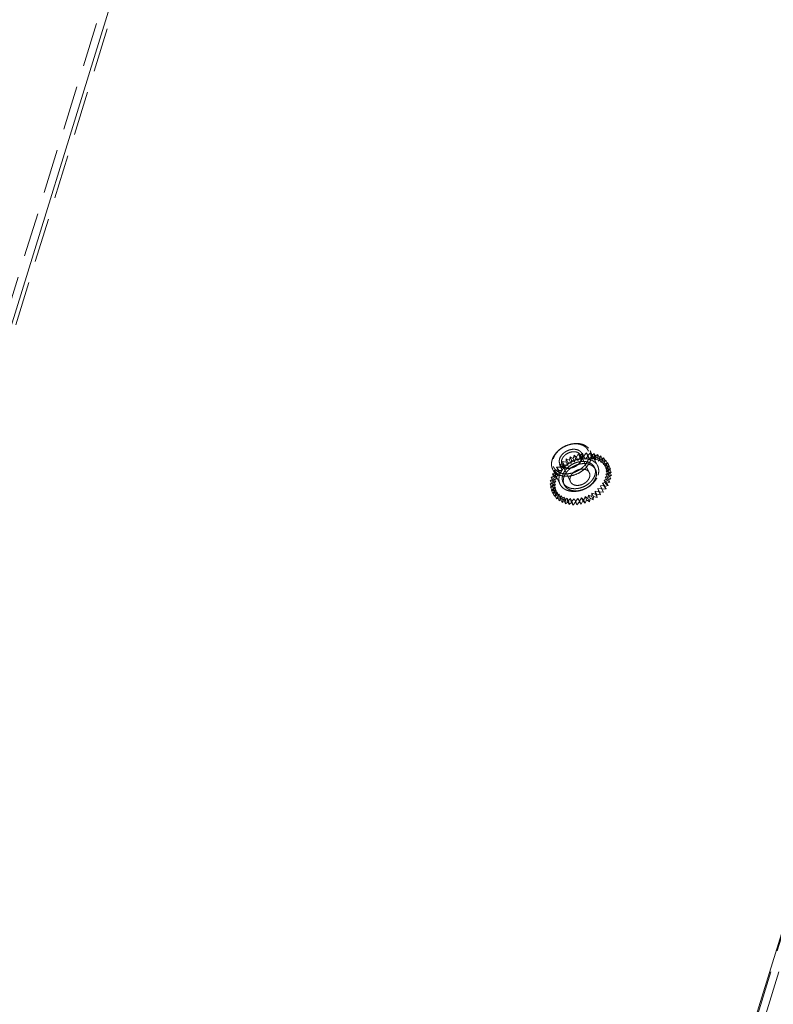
# Model space of a CAD drawing. Header units: millimetres. Extents: x 4065 to 8083, y -652 to 5416.
# Tile 163 of 256: x 5903 to 5990, y 3430 to 3543. Entities that reach past the tile are written whole.
import ezdxf

# ---------------------------------------------------------------- set-up
doc = ezdxf.new("R2010")
doc.units = ezdxf.units.MM
doc.header["$LTSCALE"] = 0.8
doc.linetypes.add('HIDDEN', pattern=[9.525, 6.35, -3.175])
doc.layers.get('0').update_dxf_attribs({"linetype": 'CONTINUOUS', "lineweight": 0})
doc.layers.add('3', color=5, linetype='HIDDEN', lineweight=0)

msp = doc.modelspace()

# ---------------------------------------------------------------- linework, layer by layer
for p, q in [((6045.763, 3615.705), (5912.707, 3185.135)), ((5924.335, 3578.686), (5787.084, 3134.54))]:
    msp.add_line(p, q)
at = {"layer": '3'}
for p, q in [((6045.797, 3615.409), (5912.661, 3184.58)), ((6046.718, 3615.409), (5913.582, 3184.58)), ((5923.414, 3578.686), (5786.162, 3134.54)), ((5924.64, 3578.065), (5787.389, 3133.918)), ((5966.462, 3492.144), (5966.518, 3492.534)), ((5966.701, 3492.161), (5966.518, 3492.534)), ((5966.518, 3492.534), (5966.858, 3492.337)), ((5966.858, 3492.337), (5966.979, 3492.731)), ((5967.162, 3492.358), (5966.979, 3492.731)), ((5966.979, 3492.731), (5967.269, 3492.488)), ((5967.269, 3492.488), (5967.454, 3492.878)), ((5967.269, 3492.488), (5967.452, 3492.115)), ((5967.452, 3492.115), (5967.637, 3492.505)), ((5967.454, 3492.878), (5967.688, 3492.595)), ((5967.637, 3492.505), (5967.454, 3492.878)), ((5967.637, 3492.505), (5967.871, 3492.222)), ((5967.688, 3492.595), (5967.932, 3492.973)), ((5967.688, 3492.595), (5967.871, 3492.222)), ((5968.727, 3490.725), (5967.751, 3492.714)), ((5967.871, 3492.222), (5968.115, 3492.6)), ((5967.932, 3492.973), (5968.106, 3492.655)), ((5968.115, 3492.6), (5967.932, 3492.973)), ((5968.106, 3492.655), (5968.405, 3493.014)), ((5968.106, 3492.655), (5968.289, 3492.282)), ((5968.115, 3492.6), (5968.289, 3492.282)), ((5968.289, 3492.282), (5968.588, 3492.641)), ((5968.405, 3493.014), (5968.515, 3492.667)), ((5968.588, 3492.641), (5968.405, 3493.014)), ((5968.515, 3492.667), (5968.863, 3493.001)), ((5968.515, 3492.667), (5968.698, 3492.294)), ((5968.588, 3492.641), (5968.698, 3492.294)), ((5968.698, 3492.294), (5969.046, 3492.628)), ((5969.682, 3491.502), (5968.828, 3493.242)), ((5968.863, 3493.001), (5968.907, 3492.631)), ((5969.046, 3492.628), (5968.863, 3493.001)), ((5968.907, 3492.631), (5969.297, 3492.932)), ((5968.907, 3492.631), (5969.09, 3492.258)), ((5969.046, 3492.628), (5969.09, 3492.258)), ((5969.09, 3492.258), (5969.48, 3492.559)), ((5969.297, 3492.932), (5969.275, 3492.547)), ((5969.275, 3492.547), (5969.7, 3492.811)), ((5969.275, 3492.547), (5969.458, 3492.174)), ((5969.48, 3492.559), (5969.297, 3492.932)), ((5969.48, 3492.559), (5969.458, 3492.174)), ((5969.458, 3492.174), (5969.883, 3492.438)), ((5969.7, 3492.811), (5969.611, 3492.418)), ((5969.611, 3492.418), (5970.062, 3492.638)), ((5969.611, 3492.418), (5969.794, 3492.045)), ((5969.883, 3492.438), (5969.7, 3492.811)), ((5969.883, 3492.438), (5969.794, 3492.045)), ((5970.062, 3492.638), (5969.909, 3492.246)), ((5969.909, 3492.246), (5970.378, 3492.418)), ((5970.245, 3492.265), (5970.062, 3492.638)), ((5970.378, 3492.418), (5970.163, 3492.033)), ((5970.561, 3492.045), (5970.378, 3492.418)), ((5964.975, 3491.343), (5965.441, 3491.357)), ((5965.158, 3490.97), (5964.975, 3491.343)), ((5965.179, 3491.042), (5964.975, 3491.343)), ((5965.482, 3491.317), (5965.299, 3491.69)), ((5965.441, 3491.357), (5965.299, 3491.69)), ((5965.299, 3491.69), (5965.747, 3491.649)), ((5965.441, 3491.357), (5965.624, 3490.984)), ((5965.624, 3490.984), (5965.482, 3491.317)), ((5965.482, 3491.317), (5965.93, 3491.276)), ((5966.572, 3489.667), (5965.596, 3491.657)), ((5965.747, 3491.649), (5965.67, 3492.009)), ((5965.853, 3491.636), (5965.67, 3492.009)), ((5965.67, 3492.009), (5966.089, 3491.913)), ((5965.747, 3491.649), (5965.93, 3491.276)), ((5965.93, 3491.276), (5965.853, 3491.636)), ((5965.853, 3491.636), (5966.272, 3491.541)), ((5966.089, 3491.913), (5966.078, 3492.292)), ((5966.261, 3491.919), (5966.078, 3492.292)), ((5966.078, 3492.292), (5966.462, 3492.144)), ((5966.089, 3491.913), (5966.272, 3491.541)), ((5966.272, 3491.541), (5966.261, 3491.919)), ((5966.261, 3491.919), (5966.645, 3491.771)), ((5966.462, 3492.144), (5966.645, 3491.771)), ((5966.645, 3491.771), (5966.701, 3492.161)), ((5966.701, 3492.161), (5967.041, 3491.964)), ((5966.858, 3492.337), (5967.041, 3491.964)), ((5967.041, 3491.964), (5967.162, 3492.358)), ((5967.162, 3492.358), (5967.452, 3492.115)), ((5969.445, 3491.077), (5969.323, 3491.326)), ((5969.794, 3492.045), (5970.245, 3492.265)), ((5969.909, 3492.246), (5970.092, 3491.873)), ((5970.245, 3492.265), (5970.092, 3491.873)), ((5970.092, 3491.873), (5970.561, 3492.045)), ((5970.163, 3492.033), (5970.64, 3492.155)), ((5970.163, 3492.033), (5970.346, 3491.66)), ((5970.561, 3492.045), (5970.346, 3491.66)), ((5970.346, 3491.66), (5970.823, 3491.782)), ((5970.64, 3492.155), (5970.368, 3491.785)), ((5970.368, 3491.785), (5970.844, 3491.854)), ((5970.368, 3491.785), (5970.551, 3491.412)), ((5970.844, 3491.854), (5970.52, 3491.506)), ((5970.52, 3491.506), (5970.986, 3491.52)), ((5970.52, 3491.506), (5970.703, 3491.133)), ((5970.823, 3491.782), (5970.551, 3491.412)), ((5970.551, 3491.412), (5971.027, 3491.481)), ((5970.986, 3491.52), (5970.616, 3491.202)), ((5970.823, 3491.782), (5970.64, 3492.155)), ((5971.027, 3491.481), (5970.703, 3491.133)), ((5971.027, 3491.481), (5970.844, 3491.854)), ((5971.169, 3491.147), (5970.986, 3491.52)), ((5964.334, 3490.196), (5964.803, 3490.368)), ((5964.517, 3489.823), (5964.334, 3490.196)), ((5964.696, 3490.024), (5964.334, 3490.196)), ((5964.487, 3490.588), (5964.965, 3490.71)), ((5964.67, 3490.216), (5964.487, 3490.588)), ((5964.803, 3490.368), (5964.487, 3490.588)), ((5965.373, 3489.387), (5964.519, 3491.128)), ((5964.67, 3490.216), (5965.148, 3490.337)), ((5964.986, 3489.996), (5964.67, 3490.216)), ((5964.702, 3490.973), (5965.179, 3491.042)), ((5964.885, 3490.6), (5964.702, 3490.973)), ((5964.965, 3490.71), (5964.702, 3490.973)), ((5964.803, 3490.368), (5964.986, 3489.996)), ((5964.885, 3490.6), (5965.362, 3490.669)), ((5965.148, 3490.337), (5964.885, 3490.6)), ((5964.965, 3490.71), (5965.148, 3490.337)), ((5965.158, 3490.97), (5965.624, 3490.984)), ((5965.362, 3490.669), (5965.158, 3490.97)), ((5965.179, 3491.042), (5965.362, 3490.669)), ((5971.018, 3490.393), (5970.557, 3490.196)), ((5970.557, 3490.196), (5970.74, 3489.823)), ((5970.557, 3490.196), (5970.896, 3489.999)), ((5970.616, 3491.202), (5971.063, 3491.16)), ((5970.616, 3491.202), (5970.799, 3490.829)), ((5971.074, 3490.782), (5970.635, 3490.54)), ((5970.635, 3490.54), (5970.818, 3490.167)), ((5970.635, 3490.54), (5971.018, 3490.393)), ((5971.063, 3491.16), (5970.655, 3490.877)), ((5970.655, 3490.877), (5970.838, 3490.505)), ((5970.655, 3490.877), (5971.074, 3490.782)), ((5970.703, 3491.133), (5971.169, 3491.147)), ((5971.169, 3491.147), (5970.799, 3490.829)), ((5970.799, 3490.829), (5971.246, 3490.788)), ((5971.257, 3490.409), (5970.818, 3490.167)), ((5970.818, 3490.167), (5971.201, 3490.02)), ((5971.246, 3490.788), (5970.838, 3490.505)), ((5970.838, 3490.505), (5971.257, 3490.409)), ((5971.201, 3490.02), (5971.018, 3490.393)), ((5971.246, 3490.788), (5971.063, 3491.16)), ((5971.257, 3490.409), (5971.074, 3490.782)), ((5964.222, 3489.419), (5964.647, 3489.682)), ((5964.405, 3489.046), (5964.222, 3489.419)), ((5964.656, 3489.35), (5964.222, 3489.419)), ((5964.245, 3489.804), (5964.696, 3490.024)), ((5964.428, 3489.431), (5964.245, 3489.804)), ((5964.647, 3489.682), (5964.245, 3489.804)), ((5964.266, 3489.049), (5964.656, 3489.35)), ((5964.449, 3488.676), (5964.266, 3489.049)), ((5964.724, 3489.035), (5964.266, 3489.049)), ((5964.376, 3488.702), (5964.724, 3489.035)), ((5964.405, 3489.046), (5964.83, 3489.309)), ((5964.839, 3488.977), (5964.405, 3489.046)), ((5964.428, 3489.431), (5964.879, 3489.651)), ((5964.83, 3489.309), (5964.428, 3489.431)), ((5964.517, 3489.823), (5964.986, 3489.996)), ((5964.879, 3489.651), (5964.517, 3489.823)), ((5964.647, 3489.682), (5964.83, 3489.309)), ((5964.656, 3489.35), (5964.839, 3488.977)), ((5964.696, 3490.024), (5964.879, 3489.651)), ((5964.724, 3489.035), (5964.907, 3488.662)), ((5965.854, 3489.315), (5965.732, 3489.564)), ((5970.467, 3489.232), (5969.995, 3489.19)), ((5969.995, 3489.19), (5970.168, 3488.872)), ((5969.995, 3489.19), (5970.178, 3488.817)), ((5970.712, 3489.61), (5970.233, 3489.515)), ((5970.233, 3489.515), (5970.467, 3489.232)), ((5970.233, 3489.515), (5970.416, 3489.142)), ((5970.895, 3489.237), (5970.416, 3489.142)), ((5970.416, 3489.142), (5970.65, 3488.859)), ((5970.896, 3489.999), (5970.422, 3489.852)), ((5970.422, 3489.852), (5970.605, 3489.479)), ((5970.422, 3489.852), (5970.712, 3489.61)), ((5970.65, 3488.859), (5970.467, 3489.232)), ((5971.08, 3489.626), (5970.605, 3489.479)), ((5970.605, 3489.479), (5970.895, 3489.237)), ((5970.895, 3489.237), (5970.712, 3489.61)), ((5971.201, 3490.02), (5970.74, 3489.823)), ((5970.74, 3489.823), (5971.08, 3489.626)), ((5971.08, 3489.626), (5970.896, 3489.999)), ((5964.849, 3488.743), (5964.376, 3488.702)), ((5964.559, 3488.329), (5964.376, 3488.702)), ((5964.449, 3488.676), (5964.839, 3488.977)), ((5964.907, 3488.662), (5964.449, 3488.676)), ((5964.549, 3488.383), (5964.849, 3488.743)), ((5965.028, 3488.479), (5964.549, 3488.383)), ((5964.732, 3488.01), (5964.549, 3488.383)), ((5964.559, 3488.329), (5964.907, 3488.662)), ((5965.032, 3488.37), (5964.559, 3488.329)), ((5964.732, 3488.01), (5965.032, 3488.37)), ((5965.211, 3488.106), (5964.732, 3488.01)), ((5964.783, 3488.1), (5965.028, 3488.479)), ((5965.258, 3488.248), (5964.783, 3488.1)), ((5964.966, 3487.727), (5964.783, 3488.1)), ((5964.849, 3488.743), (5965.032, 3488.37)), ((5964.966, 3487.727), (5965.211, 3488.106)), ((5965.028, 3488.479), (5965.211, 3488.106)), ((5965.073, 3487.858), (5965.258, 3488.248)), ((5965.534, 3488.055), (5965.073, 3487.858)), ((5965.258, 3488.248), (5965.441, 3487.875)), ((5965.413, 3487.661), (5965.534, 3488.055)), ((5965.852, 3487.904), (5965.413, 3487.661)), ((5965.534, 3488.055), (5965.717, 3487.682)), ((5965.796, 3487.514), (5965.852, 3487.904)), ((5965.852, 3487.904), (5966.035, 3487.531)), ((5968.237, 3487.974), (5968.084, 3487.581)), ((5968.237, 3487.974), (5968.42, 3487.601)), ((5968.553, 3487.754), (5968.237, 3487.974)), ((5968.642, 3488.146), (5968.553, 3487.754)), ((5968.642, 3488.146), (5968.825, 3487.773)), ((5969.004, 3487.974), (5968.642, 3488.146)), ((5969.027, 3488.359), (5969.004, 3487.974)), ((5969.187, 3487.601), (5969.004, 3487.974)), ((5969.429, 3488.237), (5969.027, 3488.359)), ((5969.027, 3488.359), (5969.21, 3487.986)), ((5969.21, 3487.986), (5969.187, 3487.601)), ((5969.612, 3487.864), (5969.21, 3487.986)), ((5969.385, 3488.607), (5969.429, 3488.237)), ((5969.82, 3488.538), (5969.385, 3488.607)), ((5969.385, 3488.607), (5969.568, 3488.234)), ((5969.612, 3487.864), (5969.429, 3488.237)), ((5969.568, 3488.234), (5969.612, 3487.864)), ((5970.003, 3488.166), (5969.568, 3488.234)), ((5969.71, 3488.886), (5969.82, 3488.538)), ((5970.168, 3488.872), (5969.71, 3488.886)), ((5969.71, 3488.886), (5969.893, 3488.513)), ((5970.003, 3488.166), (5969.82, 3488.538)), ((5969.893, 3488.513), (5970.003, 3488.166)), ((5970.351, 3488.499), (5969.893, 3488.513)), ((5970.351, 3488.499), (5970.168, 3488.872)), ((5970.65, 3488.859), (5970.178, 3488.817)), ((5970.178, 3488.817), (5970.351, 3488.499)), ((5965.441, 3487.875), (5964.966, 3487.727)), ((5965.256, 3487.485), (5965.073, 3487.858)), ((5965.256, 3487.485), (5965.441, 3487.875)), ((5965.717, 3487.682), (5965.256, 3487.485)), ((5965.596, 3487.288), (5965.413, 3487.661)), ((5965.596, 3487.288), (5965.717, 3487.682)), ((5966.035, 3487.531), (5965.596, 3487.288)), ((5966.205, 3487.797), (5965.796, 3487.514)), ((5965.979, 3487.141), (5965.796, 3487.514)), ((5965.979, 3487.141), (5966.035, 3487.531)), ((5966.388, 3487.424), (5965.979, 3487.141)), ((5966.216, 3487.419), (5966.205, 3487.797)), ((5966.205, 3487.797), (5966.388, 3487.424)), ((5966.586, 3487.737), (5966.216, 3487.419)), ((5966.399, 3487.046), (5966.216, 3487.419)), ((5966.399, 3487.046), (5966.388, 3487.424)), ((5966.769, 3487.364), (5966.399, 3487.046)), ((5966.663, 3487.378), (5966.586, 3487.737)), ((5966.586, 3487.737), (5966.769, 3487.364)), ((5966.987, 3487.725), (5966.663, 3487.378)), ((5966.846, 3487.005), (5966.663, 3487.378)), ((5966.846, 3487.005), (5966.769, 3487.364)), ((5967.17, 3487.352), (5966.846, 3487.005)), ((5966.987, 3487.725), (5967.17, 3487.352)), ((5967.129, 3487.391), (5966.987, 3487.725)), ((5967.402, 3487.761), (5967.129, 3487.391)), ((5967.312, 3487.019), (5967.129, 3487.391)), ((5967.312, 3487.019), (5967.17, 3487.352)), ((5967.585, 3487.388), (5967.312, 3487.019)), ((5967.402, 3487.761), (5967.585, 3487.388)), ((5967.606, 3487.46), (5967.402, 3487.761)), ((5967.789, 3487.087), (5967.585, 3487.388)), ((5967.821, 3487.845), (5967.606, 3487.46)), ((5967.789, 3487.087), (5967.606, 3487.46)), ((5968.004, 3487.472), (5967.789, 3487.087)), ((5967.821, 3487.845), (5968.004, 3487.472)), ((5968.084, 3487.581), (5967.821, 3487.845)), ((5968.267, 3487.208), (5968.004, 3487.472)), ((5968.267, 3487.208), (5968.084, 3487.581)), ((5968.42, 3487.601), (5968.267, 3487.208)), ((5968.736, 3487.381), (5968.42, 3487.601)), ((5968.736, 3487.381), (5968.553, 3487.754)), ((5968.825, 3487.773), (5968.736, 3487.381)), ((5969.187, 3487.601), (5968.825, 3487.773))]:
    msp.add_line(p, q, dxfattribs=at)
for points, knots in [([(5964.463, 3492.185), (5964.527, 3492.394), (5964.685, 3492.699), (5964.974, 3493.057), (5965.329, 3493.397), (5965.857, 3493.745), (5966.449, 3493.966), (5966.936, 3494.054), (5967.4, 3494.079), (5967.846, 3494.013), (5968.237, 3493.849), (5968.485, 3493.686), (5968.687, 3493.483), (5968.787, 3493.325), (5968.828, 3493.242)], [0, 0, 0, 0, 0.1207883, 0.1857419, 0.2530598, 0.3918202, 0.5309896, 0.5987908, 0.6643727, 0.7866595, 0.8433905, 0.8973698, 0.9492538, 1, 1, 1, 1]), ([(5964.586, 3492.309), (5964.622, 3492.426), (5964.722, 3492.658), (5964.94, 3492.981), (5965.22, 3493.278), (5965.665, 3493.626), (5966.184, 3493.877), (5966.733, 3494.009), (5967.138, 3494.044), (5967.524, 3494.013), (5967.877, 3493.916), (5968.183, 3493.757), (5968.43, 3493.54), (5968.606, 3493.273), (5968.703, 3492.968), (5968.717, 3492.638), (5968.672, 3492.419), (5968.639, 3492.309)], [0, 0, 0, 0, 0.061123, 0.1261051, 0.1944425, 0.2652146, 0.4088475, 0.4794579, 0.5475443, 0.6122183, 0.6730103, 0.7300081, 0.7839528, 0.8362125, 0.8885492, 0.942703, 1, 1, 1, 1]), ([(5965.323, 3492.309), (5965.37, 3492.462), (5965.495, 3492.681), (5965.726, 3492.926), (5966.01, 3493.147), (5966.34, 3493.307), (5966.689, 3493.391), (5966.947, 3493.413), (5967.193, 3493.393), (5967.417, 3493.332), (5967.612, 3493.231), (5967.769, 3493.093), (5967.881, 3492.923), (5967.943, 3492.728), (5967.951, 3492.519), (5967.923, 3492.379), (5967.902, 3492.309)], [0, 0, 0, 0, 0.1256296, 0.1940059, 0.2648165, 0.4085269, 0.4791758, 0.5472992, 0.6120083, 0.6728335, 0.7298622, 0.783836, 0.8361242, 0.8884905, 0.9426735, 1, 1, 1, 1]), ([(5965.568, 3492.185), (5965.6, 3492.29), (5965.679, 3492.442), (5965.824, 3492.621), (5966.001, 3492.791), (5966.265, 3492.965), (5966.617, 3493.096), (5966.975, 3493.141), (5967.26, 3493.099), (5967.455, 3493.017), (5967.579, 3492.935), (5967.68, 3492.834), (5967.73, 3492.755), (5967.751, 3492.714)], [0, 0, 0, 0, 0.1208187, 0.1857895, 0.2531262, 0.391923, 0.5311293, 0.6642809, 0.7866014, 0.843348, 0.897342, 0.9492401, 1, 1, 1, 1]), ([(5967.751, 3492.714), (5967.77, 3492.675), (5967.8, 3492.593), (5967.82, 3492.46), (5967.813, 3492.322), (5967.793, 3492.231), (5967.779, 3492.185)], [0, 0, 0, 0, 0.2390945, 0.4829255, 0.7355871, 1, 1, 1, 1]), ([(5968.828, 3493.242), (5968.866, 3493.165), (5968.927, 3493), (5968.966, 3492.736), (5968.953, 3492.46), (5968.912, 3492.276), (5968.884, 3492.185)], [0, 0, 0, 0, 0.2390881, 0.482922, 0.7355816, 1, 1, 1, 1]), ([(5964.519, 3491.128), (5964.481, 3491.205), (5964.42, 3491.37), (5964.381, 3491.635), (5964.393, 3491.911), (5964.435, 3492.094), (5964.463, 3492.185)], [0, 0, 0, 0, 0.2390874, 0.4829228, 0.7355775, 1, 1, 1, 1]), ([(5968.639, 3492.309), (5968.603, 3492.193), (5968.502, 3491.961), (5968.285, 3491.638), (5968.005, 3491.341), (5967.56, 3490.993), (5967.04, 3490.742), (5966.492, 3490.61), (5966.087, 3490.575), (5965.7, 3490.606), (5965.348, 3490.703), (5965.041, 3490.862), (5964.795, 3491.079), (5964.619, 3491.346), (5964.522, 3491.651), (5964.508, 3491.981), (5964.552, 3492.2), (5964.586, 3492.309)], [0, 0, 0, 0, 0.061123, 0.1261051, 0.1944425, 0.2652146, 0.4088475, 0.4794579, 0.5475443, 0.6122183, 0.6730103, 0.7300081, 0.7839528, 0.8362125, 0.8885492, 0.942703, 1, 1, 1, 1]), ([(5968.884, 3492.185), (5968.819, 3491.976), (5968.662, 3491.671), (5968.373, 3491.314), (5968.018, 3490.973), (5967.49, 3490.626), (5966.898, 3490.404), (5966.411, 3490.316), (5965.947, 3490.292), (5965.501, 3490.357), (5965.11, 3490.522), (5964.862, 3490.685), (5964.66, 3490.887), (5964.559, 3491.045), (5964.519, 3491.128)], [0, 0, 0, 0, 0.1207882, 0.1857419, 0.2530598, 0.3918202, 0.5309895, 0.5987908, 0.6643726, 0.7866594, 0.8433904, 0.8973697, 0.9492537, 1, 1, 1, 1]), ([(5967.902, 3492.309), (5967.855, 3492.157), (5967.729, 3491.938), (5967.499, 3491.693), (5967.215, 3491.472), (5966.885, 3491.312), (5966.536, 3491.228), (5966.278, 3491.206), (5966.032, 3491.226), (5965.807, 3491.287), (5965.613, 3491.388), (5965.456, 3491.526), (5965.344, 3491.696), (5965.282, 3491.891), (5965.273, 3492.1), (5965.301, 3492.24), (5965.323, 3492.309)], [0, 0, 0, 0, 0.1256296, 0.1940059, 0.2648165, 0.4085269, 0.4791758, 0.5472992, 0.6120083, 0.6728335, 0.7298622, 0.783836, 0.8361242, 0.8884905, 0.9426735, 1, 1, 1, 1]), ([(5965.317, 3490.445), (5965.382, 3490.654), (5965.539, 3490.959), (5965.828, 3491.316), (5966.183, 3491.657), (5966.711, 3492.004), (5967.303, 3492.225), (5967.79, 3492.313), (5968.254, 3492.338), (5968.7, 3492.273), (5969.091, 3492.108), (5969.339, 3491.945), (5969.541, 3491.743), (5969.642, 3491.584), (5969.682, 3491.502)], [0, 0, 0, 0, 0.1207911, 0.185745, 0.2530628, 0.3918232, 0.5309924, 0.5987934, 0.6643749, 0.7866609, 0.8433914, 0.8973703, 0.9492539, 1, 1, 1, 1]), ([(5965.596, 3491.656), (5965.577, 3491.695), (5965.547, 3491.778), (5965.527, 3491.91), (5965.533, 3492.048), (5965.554, 3492.14), (5965.568, 3492.185)], [0, 0, 0, 0, 0.2390942, 0.4829252, 0.7356004, 1, 1, 1, 1]), ([(5967.779, 3492.185), (5967.746, 3492.081), (5967.668, 3491.928), (5967.523, 3491.749), (5967.345, 3491.579), (5967.082, 3491.405), (5966.73, 3491.274), (5966.372, 3491.23), (5966.087, 3491.271), (5965.892, 3491.353), (5965.768, 3491.435), (5965.667, 3491.536), (5965.616, 3491.615), (5965.596, 3491.656)], [0, 0, 0, 0, 0.1208189, 0.1857892, 0.2531263, 0.391923, 0.5311293, 0.6642809, 0.7866014, 0.8433481, 0.897342, 0.9492398, 1, 1, 1, 1]), ([(5965.685, 3490.445), (5965.739, 3490.619), (5965.871, 3490.873), (5966.111, 3491.171), (5966.407, 3491.455), (5966.847, 3491.744), (5967.341, 3491.929), (5967.747, 3492.002), (5968.133, 3492.022), (5968.505, 3491.968), (5968.831, 3491.831), (5969.037, 3491.695), (5969.205, 3491.526), (5969.289, 3491.394), (5969.323, 3491.326)], [0, 0, 0, 0, 0.1207913, 0.1857454, 0.2530634, 0.3918241, 0.5309935, 0.5987945, 0.6643759, 0.7866613, 0.8433916, 0.8973704, 0.9492539, 1, 1, 1, 1]), ([(5965.807, 3490.196), (5965.861, 3490.37), (5965.993, 3490.625), (5966.233, 3490.922), (5966.529, 3491.206), (5966.969, 3491.496), (5967.463, 3491.68), (5967.869, 3491.753), (5968.255, 3491.774), (5968.627, 3491.719), (5968.953, 3491.582), (5969.159, 3491.446), (5969.327, 3491.278), (5969.411, 3491.146), (5969.445, 3491.077)], [0, 0, 0, 0, 0.1207913, 0.1857454, 0.2530634, 0.3918241, 0.5309935, 0.5987945, 0.6643759, 0.7866613, 0.8433916, 0.8973704, 0.9492539, 1, 1, 1, 1]), ([(5969.323, 3491.326), (5969.355, 3491.261), (5969.405, 3491.124), (5969.438, 3490.903), (5969.428, 3490.673), (5969.393, 3490.521), (5969.37, 3490.445)], [0, 0, 0, 0, 0.2390836, 0.4829175, 0.7355729, 1, 1, 1, 1]), ([(5969.682, 3491.502), (5969.72, 3491.424), (5969.781, 3491.259), (5969.82, 3490.995), (5969.808, 3490.719), (5969.766, 3490.536), (5969.738, 3490.445)], [0, 0, 0, 0, 0.2390836, 0.4829179, 0.7355711, 1, 1, 1, 1]), ([(5965.317, 3490.445), (5965.289, 3490.353), (5965.247, 3490.17), (5965.235, 3489.894), (5965.274, 3489.63), (5965.335, 3489.465), (5965.373, 3489.387)], [0, 0, 0, 0, 0.2644289, 0.5170821, 0.7609164, 1, 1, 1, 1]), ([(5965.373, 3489.387), (5965.413, 3489.305), (5965.514, 3489.147), (5965.716, 3488.944), (5965.964, 3488.781), (5966.355, 3488.617), (5966.801, 3488.551), (5967.265, 3488.576), (5967.752, 3488.664), (5968.344, 3488.885), (5968.872, 3489.233), (5969.227, 3489.573), (5969.516, 3489.93), (5969.673, 3490.236), (5969.738, 3490.445)], [0, 0, 0, 0, 0.0507461, 0.1026297, 0.1566086, 0.2133391, 0.3356251, 0.4012066, 0.4690076, 0.6081768, 0.7469372, 0.814255, 0.8792089, 1, 1, 1, 1]), ([(5965.685, 3490.445), (5965.662, 3490.369), (5965.628, 3490.216), (5965.617, 3489.986), (5965.65, 3489.766), (5965.7, 3489.628), (5965.732, 3489.564)], [0, 0, 0, 0, 0.2644271, 0.5170825, 0.7609164, 1, 1, 1, 1]), ([(5965.732, 3489.564), (5965.766, 3489.495), (5965.85, 3489.363), (5966.018, 3489.194), (5966.224, 3489.058), (5966.55, 3488.921), (5966.922, 3488.867), (5967.308, 3488.887), (5967.714, 3488.961), (5968.208, 3489.145), (5968.648, 3489.435), (5968.944, 3489.718), (5969.184, 3490.016), (5969.316, 3490.27), (5969.37, 3490.445)], [0, 0, 0, 0, 0.0507461, 0.1026296, 0.1566084, 0.2133387, 0.3356241, 0.4012055, 0.4690065, 0.6081759, 0.7469366, 0.8142546, 0.8792087, 1, 1, 1, 1]), ([(5965.807, 3490.196), (5965.784, 3490.12), (5965.75, 3489.967), (5965.739, 3489.737), (5965.772, 3489.517), (5965.822, 3489.38), (5965.854, 3489.315)], [0, 0, 0, 0, 0.2644271, 0.5170825, 0.7609164, 1, 1, 1, 1]), ([(5965.854, 3489.315), (5965.888, 3489.246), (5965.972, 3489.114), (5966.14, 3488.946), (5966.346, 3488.81), (5966.672, 3488.673), (5967.044, 3488.618), (5967.43, 3488.639), (5967.836, 3488.712), (5968.33, 3488.896), (5968.77, 3489.186), (5969.066, 3489.47), (5969.306, 3489.767), (5969.438, 3490.022), (5969.492, 3490.196)], [0, 0, 0, 0, 0.0507461, 0.1026296, 0.1566084, 0.2133387, 0.3356241, 0.4012055, 0.4690065, 0.6081759, 0.7469366, 0.8142546, 0.8792087, 1, 1, 1, 1]), ([(5966.544, 3490.196), (5966.53, 3490.15), (5966.51, 3490.059), (5966.503, 3489.921), (5966.523, 3489.789), (5966.553, 3489.706), (5966.572, 3489.667)], [0, 0, 0, 0, 0.2644065, 0.5170932, 0.7609118, 1, 1, 1, 1]), ([(5968.727, 3490.725), (5968.707, 3490.766), (5968.656, 3490.845), (5968.555, 3490.946), (5968.431, 3491.028), (5968.236, 3491.11), (5967.951, 3491.152), (5967.593, 3491.107), (5967.241, 3490.976), (5966.977, 3490.802), (5966.8, 3490.632), (5966.655, 3490.453), (5966.577, 3490.301), (5966.544, 3490.196)], [0, 0, 0, 0, 0.0507594, 0.1026568, 0.1566501, 0.2133957, 0.3357143, 0.468865, 0.6080714, 0.7468687, 0.8142054, 0.8791747, 1, 1, 1, 1]), ([(5966.572, 3489.667), (5966.593, 3489.626), (5966.643, 3489.547), (5966.744, 3489.446), (5966.868, 3489.364), (5967.063, 3489.282), (5967.348, 3489.24), (5967.706, 3489.285), (5968.058, 3489.416), (5968.322, 3489.59), (5968.499, 3489.76), (5968.644, 3489.939), (5968.723, 3490.091), (5968.755, 3490.196)], [0, 0, 0, 0, 0.0507594, 0.1026568, 0.1566501, 0.2133957, 0.3357143, 0.468865, 0.6080714, 0.7468687, 0.8142054, 0.8791747, 1, 1, 1, 1]), ([(5968.755, 3490.196), (5968.769, 3490.242), (5968.79, 3490.333), (5968.796, 3490.471), (5968.776, 3490.603), (5968.746, 3490.686), (5968.727, 3490.725)], [0, 0, 0, 0, 0.2644065, 0.5170932, 0.7609118, 1, 1, 1, 1]), ([(5969.445, 3491.077), (5969.477, 3491.012), (5969.527, 3490.875), (5969.56, 3490.655), (5969.55, 3490.425), (5969.515, 3490.272), (5969.492, 3490.196)], [0, 0, 0, 0, 0.2390836, 0.4829175, 0.7355729, 1, 1, 1, 1])]:
    msp.add_open_spline(points, degree=3, knots=knots, dxfattribs=at)

doc.saveas('drawing.dxf')
